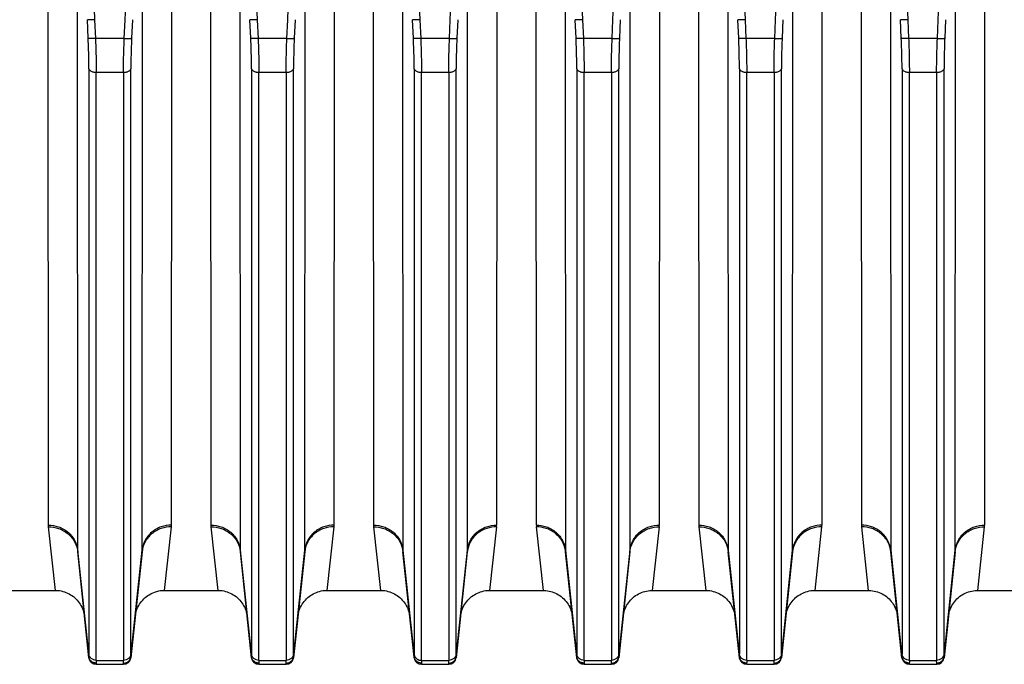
# Model space of a CAD drawing. Extents: x -1680 to 1181, y 8 to 1739.
# Tile 65 of 73: x 637 to 771, y 773 to 860. Entities that reach past the tile are written whole.
import ezdxf

# ---------------------------------------------------------------- set-up
doc = ezdxf.new("R2010")
doc.units = 0
doc.header["$LTSCALE"] = 65.395
doc.layers.add('SG48_1', color=7, linetype='CONTINUOUS')

msp = doc.modelspace()

# ---------------------------------------------------------------- linework, layer by layer
at = {"layer": 'SG48_1', "color": 9, "linetype": 'CONTINUOUS'}
for p, q in [((644.61, 927.82), (647.59, 859.72)), ((651.7, 859.72), (654.69, 927.82)), ((666.61, 927.82), (669.59, 859.72)), ((673.7, 859.72), (676.69, 927.82)), ((688.61, 927.82), (691.59, 859.72)), ((695.7, 859.72), (698.69, 927.82)), ((710.61, 927.82), (713.59, 859.72)), ((717.7, 859.72), (720.69, 927.82)), ((732.61, 927.82), (735.59, 859.72)), ((739.7, 859.72), (742.69, 927.82)), ((754.61, 927.82), (757.59, 859.72)), ((761.7, 859.72), (764.69, 927.82)), ((645.24, 866.53), (645.29, 788)), ((654.01, 788), (654.05, 866.53)), ((667.24, 866.53), (667.29, 788)), ((676.01, 788), (676.05, 866.53)), ((689.24, 866.53), (689.29, 788)), ((698.01, 788), (698.05, 866.53)), ((711.24, 866.53), (711.29, 788)), ((720.01, 788), (720.05, 866.53)), ((733.24, 866.53), (733.29, 788)), ((742.01, 788), (742.05, 866.53)), ((755.24, 866.53), (755.29, 788)), ((764.01, 788), (764.05, 866.53)), ((647.59, 859.72), (647.7, 857.22)), ((651.59, 857.22), (651.7, 859.72)), ((669.59, 859.72), (669.7, 857.22)), ((673.59, 857.22), (673.7, 859.72)), ((691.59, 859.72), (691.7, 857.22)), ((695.59, 857.22), (695.7, 859.72)), ((713.59, 859.72), (713.7, 857.22)), ((717.59, 857.22), (717.7, 859.72)), ((735.59, 859.72), (735.7, 857.22)), ((739.59, 857.22), (739.7, 859.72)), ((757.59, 859.72), (757.7, 857.22)), ((761.59, 857.22), (761.7, 859.72)), ((651.59, 857.22), (647.7, 857.22)), ((673.59, 857.22), (669.7, 857.22)), ((695.59, 857.22), (691.7, 857.22)), ((717.59, 857.22), (713.7, 857.22)), ((739.59, 857.22), (735.7, 857.22)), ((761.59, 857.22), (757.7, 857.22)), ((646.81, 853.1), (646.81, 773.97)), ((647.8, 852.63), (651.49, 852.63)), ((647.8, 773.11), (647.8, 852.63)), ((651.49, 852.63), (651.49, 773.11)), ((652.49, 773.97), (652.49, 853.1)), ((668.81, 853.1), (668.81, 773.97)), ((669.8, 852.63), (673.49, 852.63)), ((669.8, 773.11), (669.8, 852.63)), ((673.49, 852.63), (673.49, 773.11)), ((674.49, 773.97), (674.49, 853.1)), ((690.81, 853.1), (690.81, 773.97)), ((691.8, 852.63), (695.49, 852.63)), ((691.8, 773.11), (691.8, 852.63)), ((695.49, 852.63), (695.49, 773.11)), ((696.49, 773.97), (696.49, 853.1)), ((712.81, 853.1), (712.81, 773.97)), ((713.8, 852.63), (717.49, 852.63)), ((713.8, 773.11), (713.8, 852.63)), ((717.49, 852.63), (717.49, 773.11)), ((718.49, 773.97), (718.49, 853.1)), ((734.81, 853.1), (734.81, 773.97)), ((735.8, 852.63), (739.49, 852.63)), ((735.8, 773.11), (735.8, 852.63)), ((739.49, 852.63), (739.49, 773.11)), ((740.49, 773.97), (740.49, 853.1)), ((756.81, 853.1), (756.81, 773.97)), ((757.8, 852.63), (761.49, 852.63)), ((757.8, 773.11), (757.8, 852.63)), ((761.49, 852.63), (761.49, 773.11)), ((762.49, 773.97), (762.49, 853.1)), ((645.29, 788), (646.8, 773.63)), ((652.5, 773.63), (654.01, 788)), ((667.29, 788), (668.8, 773.63)), ((674.5, 773.63), (676.01, 788)), ((689.29, 788), (690.8, 773.63)), ((696.5, 773.63), (698.01, 788)), ((711.29, 788), (712.8, 773.63)), ((718.5, 773.63), (720.01, 788)), ((733.29, 788), (734.8, 773.63)), ((740.5, 773.63), (742.01, 788)), ((755.29, 788), (756.8, 773.63)), ((762.5, 773.63), (764.01, 788)), ((647.79, 772.64), (647.8, 772.58)), ((647.8, 773.11), (651.49, 773.11)), ((651.5, 772.58), (651.5, 772.64)), ((669.79, 772.64), (669.8, 772.58)), ((669.8, 773.11), (673.49, 773.11)), ((673.5, 772.58), (673.5, 772.64)), ((691.8, 773.11), (695.49, 773.11)), ((695.5, 772.58), (695.5, 772.64)), ((713.79, 772.64), (713.8, 772.58)), ((713.8, 773.11), (717.49, 773.11)), ((717.5, 772.58), (717.5, 772.64)), ((735.79, 772.64), (735.8, 772.58)), ((735.8, 773.11), (739.49, 773.11)), ((739.5, 772.58), (739.5, 772.64)), ((757.79, 772.64), (757.8, 772.58)), ((757.8, 773.11), (761.49, 773.11)), ((761.5, 772.58), (761.5, 772.64))]:
    msp.add_line(p, q, dxfattribs=at)
at = {"layer": 'SG48_1', "color": 2, "linetype": 'CONTINUOUS'}
for p, q in [((641.26, 868.31), (641.31, 791.41)), ((657.99, 791.41), (658.03, 868.31)), ((663.26, 868.31), (663.31, 791.41)), ((679.99, 791.41), (680.03, 868.31)), ((685.26, 868.31), (685.31, 791.41)), ((701.99, 791.41), (702.03, 868.31)), ((707.26, 868.31), (707.31, 791.41)), ((723.99, 791.41), (724.03, 868.31)), ((729.26, 868.31), (729.31, 791.41)), ((745.99, 791.41), (746.03, 868.31)), ((751.26, 868.31), (751.31, 791.41)), ((767.99, 791.41), (768.03, 868.31)), ((641.32, 791.17), (642.25, 782.58)), ((657.05, 782.58), (657.98, 791.17)), ((663.32, 791.17), (664.25, 782.58)), ((679.05, 782.58), (679.98, 791.17)), ((685.32, 791.17), (686.25, 782.58)), ((701.05, 782.58), (701.98, 791.17)), ((707.32, 791.17), (708.25, 782.58)), ((723.05, 782.58), (723.98, 791.17)), ((729.32, 791.17), (730.25, 782.58)), ((745.05, 782.58), (745.98, 791.17)), ((751.32, 791.17), (752.25, 782.58)), ((767.05, 782.58), (767.98, 791.17)), ((690.8, 773.53), (690.8, 773.47)), ((691.79, 772.64), (691.8, 772.58))]:
    msp.add_line(p, q, dxfattribs=at)
at = {"layer": 'SG48_1', "color": 6, "linetype": 'CONTINUOUS'}
for p, q in [((646.71, 857.24), (646.6, 859.74)), ((652.7, 859.74), (652.59, 857.24)), ((668.71, 857.24), (668.6, 859.74)), ((674.7, 859.74), (674.59, 857.24)), ((690.71, 857.24), (690.6, 859.74)), ((696.7, 859.74), (696.59, 857.24)), ((712.71, 857.24), (712.6, 859.74)), ((718.7, 859.74), (718.59, 857.24)), ((734.71, 857.24), (734.6, 859.74)), ((740.7, 859.74), (740.59, 857.24)), ((756.71, 857.24), (756.6, 859.74)), ((762.7, 859.74), (762.59, 857.24)), ((646.8, 773.47), (645.3, 787.79)), ((654, 787.79), (652.49, 773.47)), ((668.8, 773.47), (667.3, 787.79)), ((676, 787.79), (674.49, 773.47)), ((690.8, 773.53), (689.3, 787.79)), ((698, 787.79), (696.49, 773.47)), ((712.8, 773.47), (711.3, 787.79)), ((720, 787.79), (718.49, 773.47)), ((734.8, 773.47), (733.3, 787.79)), ((742, 787.79), (740.49, 773.47)), ((756.8, 773.47), (755.3, 787.79)), ((764, 787.79), (762.49, 773.47)), ((635.05, 782.58), (642.25, 782.58)), ((657.05, 782.58), (664.25, 782.58)), ((679.05, 782.58), (686.25, 782.58)), ((701.05, 782.58), (708.25, 782.58)), ((723.05, 782.58), (730.25, 782.58)), ((745.05, 782.58), (752.25, 782.58)), ((767.05, 782.58), (774.25, 782.58)), ((647.8, 772.58), (651.5, 772.58)), ((669.8, 772.58), (673.5, 772.58)), ((691.8, 772.58), (695.5, 772.58)), ((713.8, 772.58), (717.5, 772.58)), ((735.8, 772.58), (739.5, 772.58)), ((757.8, 772.58), (761.5, 772.58))]:
    msp.add_line(p, q, dxfattribs=at)
for points in [[(642.25, 782.58), (642.37, 782.58), (642.6, 782.56), (642.83, 782.54), (643.05, 782.5), (643.27, 782.44), (643.5, 782.38), (643.71, 782.3), (643.92, 782.21), (644.13, 782.11), (644.33, 781.99), (644.52, 781.87), (644.71, 781.73), (644.88, 781.59), (645.05, 781.43), (645.21, 781.26), (645.36, 781.09), (645.5, 780.91), (645.63, 780.72), (645.74, 780.52), (645.85, 780.32), (645.94, 780.11), (646.02, 779.89), (646.09, 779.67), (646.15, 779.45), (646.19, 779.22), (646.22, 779)], [(653.07, 779), (653.1, 779.22), (653.15, 779.45), (653.2, 779.67), (653.27, 779.89), (653.35, 780.11), (653.45, 780.32), (653.55, 780.52), (653.67, 780.72), (653.8, 780.91), (653.94, 781.09), (654.09, 781.26), (654.25, 781.43), (654.41, 781.59), (654.59, 781.73), (654.78, 781.87), (654.97, 781.99), (655.17, 782.11), (655.37, 782.21), (655.59, 782.3), (655.8, 782.38), (656.02, 782.44), (656.25, 782.5), (656.47, 782.54), (656.7, 782.56), (656.93, 782.58), (657.05, 782.58)], [(664.25, 782.58), (664.37, 782.58), (664.6, 782.56), (664.83, 782.54), (665.05, 782.5), (665.27, 782.44), (665.5, 782.38), (665.71, 782.3), (665.92, 782.21), (666.13, 782.11), (666.33, 781.99), (666.52, 781.87), (666.71, 781.73), (666.88, 781.59), (667.05, 781.43), (667.21, 781.26), (667.36, 781.09), (667.5, 780.91), (667.63, 780.72), (667.74, 780.52), (667.85, 780.32), (667.94, 780.11), (668.02, 779.89), (668.09, 779.67), (668.15, 779.45), (668.19, 779.22), (668.22, 779)], [(675.07, 779), (675.1, 779.22), (675.15, 779.45), (675.2, 779.67), (675.27, 779.89), (675.35, 780.11), (675.45, 780.32), (675.55, 780.52), (675.67, 780.72), (675.8, 780.91), (675.94, 781.09), (676.09, 781.26), (676.25, 781.43), (676.41, 781.59), (676.59, 781.73), (676.78, 781.87), (676.97, 781.99), (677.17, 782.11), (677.37, 782.21), (677.59, 782.3), (677.8, 782.38), (678.02, 782.44), (678.25, 782.5), (678.47, 782.54), (678.7, 782.56), (678.93, 782.58), (679.05, 782.58)], [(686.25, 782.58), (686.37, 782.58), (686.6, 782.56), (686.83, 782.54), (687.05, 782.5), (687.27, 782.44), (687.5, 782.38), (687.71, 782.3), (687.92, 782.21), (688.13, 782.11), (688.33, 781.99), (688.52, 781.87), (688.71, 781.73), (688.88, 781.59), (689.05, 781.43), (689.21, 781.26), (689.36, 781.09), (689.5, 780.91), (689.63, 780.72), (689.74, 780.52), (689.85, 780.32), (689.94, 780.11), (690.02, 779.89), (690.09, 779.67), (690.15, 779.45), (690.19, 779.22), (690.22, 779)], [(697.07, 779), (697.1, 779.22), (697.15, 779.45), (697.2, 779.67), (697.27, 779.89), (697.35, 780.11), (697.45, 780.32), (697.55, 780.52), (697.67, 780.72), (697.8, 780.91), (697.94, 781.09), (698.09, 781.26), (698.25, 781.43), (698.41, 781.59), (698.59, 781.73), (698.78, 781.87), (698.97, 781.99), (699.17, 782.11), (699.37, 782.21), (699.59, 782.3), (699.8, 782.38), (700.02, 782.44), (700.25, 782.5), (700.47, 782.54), (700.7, 782.56), (700.93, 782.58), (701.05, 782.58)], [(708.25, 782.58), (708.38, 782.58), (708.61, 782.56), (708.83, 782.53), (709.06, 782.49), (709.28, 782.44), (709.5, 782.38), (709.72, 782.3), (709.93, 782.21), (710.13, 782.1), (710.33, 781.99), (710.52, 781.87), (710.71, 781.73), (710.89, 781.58), (711.05, 781.43), (711.21, 781.26), (711.36, 781.09), (711.5, 780.9), (711.63, 780.71), (711.74, 780.52), (711.85, 780.31), (711.94, 780.1), (712.02, 779.89), (712.09, 779.67), (712.15, 779.45), (712.19, 779.22), (712.22, 779)], [(719.07, 779), (719.1, 779.22), (719.15, 779.45), (719.2, 779.67), (719.27, 779.89), (719.35, 780.1), (719.45, 780.31), (719.55, 780.52), (719.67, 780.71), (719.8, 780.9), (719.94, 781.09), (720.08, 781.26), (720.24, 781.43), (720.41, 781.58), (720.59, 781.73), (720.77, 781.87), (720.96, 781.99), (721.16, 782.1), (721.37, 782.21), (721.58, 782.3), (721.8, 782.38), (722.01, 782.44), (722.24, 782.49), (722.46, 782.53), (722.69, 782.56), (722.92, 782.58), (723.05, 782.58)], [(730.25, 782.58), (730.37, 782.58), (730.6, 782.56), (730.83, 782.54), (731.05, 782.5), (731.27, 782.44), (731.5, 782.38), (731.71, 782.3), (731.92, 782.21), (732.13, 782.11), (732.33, 781.99), (732.52, 781.87), (732.71, 781.73), (732.88, 781.59), (733.05, 781.43), (733.21, 781.26), (733.36, 781.09), (733.5, 780.91), (733.63, 780.72), (733.74, 780.52), (733.85, 780.32), (733.94, 780.11), (734.02, 779.89), (734.09, 779.67), (734.15, 779.45), (734.19, 779.22), (734.22, 779)], [(741.07, 779), (741.1, 779.22), (741.15, 779.45), (741.2, 779.67), (741.27, 779.89), (741.35, 780.11), (741.45, 780.32), (741.55, 780.52), (741.67, 780.72), (741.8, 780.91), (741.94, 781.09), (742.09, 781.26), (742.25, 781.43), (742.41, 781.59), (742.59, 781.73), (742.78, 781.87), (742.97, 781.99), (743.17, 782.11), (743.37, 782.21), (743.59, 782.3), (743.8, 782.38), (744.02, 782.44), (744.25, 782.5), (744.47, 782.54), (744.7, 782.56), (744.93, 782.58), (745.05, 782.58)], [(752.25, 782.58), (752.38, 782.58), (752.61, 782.56), (752.83, 782.53), (753.06, 782.49), (753.28, 782.44), (753.5, 782.38), (753.72, 782.3), (753.93, 782.21), (754.13, 782.1), (754.33, 781.99), (754.52, 781.87), (754.71, 781.73), (754.89, 781.58), (755.05, 781.43), (755.21, 781.26), (755.36, 781.09), (755.5, 780.9), (755.63, 780.71), (755.74, 780.52), (755.85, 780.31), (755.94, 780.1), (756.02, 779.89), (756.09, 779.67), (756.15, 779.45), (756.19, 779.22), (756.22, 779)], [(763.07, 779), (763.1, 779.22), (763.15, 779.45), (763.2, 779.67), (763.27, 779.89), (763.35, 780.1), (763.45, 780.31), (763.55, 780.52), (763.67, 780.71), (763.8, 780.9), (763.94, 781.09), (764.08, 781.26), (764.24, 781.43), (764.41, 781.58), (764.59, 781.73), (764.77, 781.87), (764.96, 781.99), (765.16, 782.1), (765.37, 782.21), (765.58, 782.3), (765.8, 782.38), (766.01, 782.44), (766.24, 782.49), (766.46, 782.53), (766.69, 782.56), (766.92, 782.58), (767.05, 782.58)]]:
    msp.add_lwpolyline(points, dxfattribs=at)
at = {"layer": 'SG48_1', "color": 2, "linetype": 'CONTINUOUS'}
for centre, radius, start, end in [((643.61, 791.41), 2.3, 180.022, 186.1271), ((655.68, 791.41), 2.3, 353.8732, 359.9786), ((665.61, 791.41), 2.3, 180.022, 186.1271), ((677.68, 791.41), 2.3, 353.8732, 359.9786), ((687.61, 791.41), 2.3, 180.022, 186.1271), ((721.68, 791.41), 2.3, 353.8732, 359.9786), ((731.61, 791.41), 2.3, 180.022, 186.1271), ((743.68, 791.41), 2.3, 353.8732, 359.9786), ((753.61, 791.41), 2.3, 180.022, 186.1271), ((765.68, 791.41), 2.3, 353.8732, 359.9786), ((701.52, 787.42), 3.54, 170.4908, 173.9884), ((695.99, 788), 2.02, 354.0218, 359.9653), ((707.78, 787.42), 3.54, 6.011, 9.3911), ((713.31, 788), 2.02, 180.0347, 185.9782), ((691.71, 774.06), 0.908, 186.0704, 200.7651), ((691.77, 773.63), 0.982, 186.0121, 190.7331), ((691.8, 773.58), 1, 186, 270), ((691.79, 773.63), 0.995, 223.5173, 226.4436), ((691.79, 773.63), 0.997, 226.4431, 228.1877)]:
    msp.add_arc(centre, radius, start, end, dxfattribs=at)
at = {"layer": 'SG48_1', "color": 9, "linetype": 'CONTINUOUS'}
for centre, radius, start, end in [((647.31, 788), 2.02, 180.032, 185.9821), ((651.99, 788), 2.02, 354.0179, 359.968), ((669.31, 788), 2.02, 180.032, 185.9821), ((673.99, 788), 2.02, 354.0179, 359.968), ((691.31, 788), 2.02, 180.032, 185.9821), ((717.99, 788), 2.02, 354.0179, 359.968), ((735.31, 788), 2.02, 180.032, 185.9821), ((739.99, 788), 2.02, 354.0179, 359.968), ((757.31, 788), 2.02, 180.032, 185.9821), ((761.99, 788), 2.02, 354.0179, 359.968), ((647.69, 773.56), 0.893, 175.7649, 178.2637), ((669.69, 773.56), 0.893, 175.7649, 178.2637), ((691.69, 773.56), 0.893, 175.7649, 178.2637), ((713.69, 773.56), 0.893, 175.7649, 178.2637), ((735.69, 773.56), 0.893, 175.7649, 178.2637), ((757.69, 773.56), 0.893, 175.7649, 178.2637)]:
    msp.add_arc(centre, radius, start, end, dxfattribs=at)
at = {"layer": 'SG48_1', "color": 6, "linetype": 'CONTINUOUS'}
for centre, start, end in [((647.8, 773.58), 186, 270), ((651.5, 773.58), 270, 354), ((669.8, 773.58), 186, 270), ((673.5, 773.58), 270, 354), ((695.5, 773.58), 270, 354), ((713.8, 773.58), 186, 270), ((717.5, 773.58), 270, 354), ((735.8, 773.58), 186, 270), ((739.5, 773.58), 270, 354), ((757.8, 773.58), 186, 270), ((761.5, 773.58), 270, 354)]:
    msp.add_arc(centre, 1, start, end, dxfattribs=at)
for points in [[(647.59, 859.72), (647.47, 859.72), (647.3, 859.71), (647.07, 859.71), (646.93, 859.71), (646.8, 859.72), (646.71, 859.72), (646.64, 859.73), (646.61, 859.74), (646.6, 859.74)], [(669.59, 859.72), (669.47, 859.72), (669.3, 859.71), (669.07, 859.71), (668.93, 859.71), (668.8, 859.72), (668.71, 859.72), (668.64, 859.73), (668.61, 859.74), (668.6, 859.74)], [(691.59, 859.72), (691.47, 859.72), (691.3, 859.71), (691.07, 859.71), (690.93, 859.71), (690.8, 859.72), (690.71, 859.72), (690.64, 859.73), (690.61, 859.74), (690.6, 859.74)], [(713.59, 859.72), (713.47, 859.72), (713.3, 859.71), (713.07, 859.71), (712.93, 859.71), (712.8, 859.72), (712.71, 859.72), (712.64, 859.73), (712.61, 859.74), (712.6, 859.74)], [(735.59, 859.72), (735.47, 859.72), (735.3, 859.71), (735.07, 859.71), (734.93, 859.71), (734.8, 859.72), (734.71, 859.72), (734.64, 859.73), (734.61, 859.74), (734.6, 859.74)], [(757.59, 859.72), (757.47, 859.72), (757.3, 859.71), (757.07, 859.71), (756.93, 859.71), (756.8, 859.72), (756.71, 859.72), (756.64, 859.73), (756.61, 859.74), (756.6, 859.74)]]:
    msp.add_open_spline(points, degree=3, knots=[0, 0, 0, 0, 0.362489, 0.528121, 0.675698, 0.800241, 0.897595, 0.964667, 1, 1, 1, 1], dxfattribs=at)
at = {"layer": 'SG48_1', "color": 9, "linetype": 'CONTINUOUS'}
for points, knots in [([(647.7, 857.22), (647.58, 857.22), (647.41, 857.21), (647.18, 857.21), (647.04, 857.21), (646.91, 857.21), (646.82, 857.22), (646.75, 857.23), (646.72, 857.23), (646.71, 857.24)], [0, 0, 0, 0, 0.362591, 0.528255, 0.675845, 0.800379, 0.897701, 0.964721, 1, 1, 1, 1]), ([(646.81, 853.1), (646.81, 853.43), (646.8, 854.81), (646.76, 856.18), (646.71, 857.24)], [0, 0, 0, 0, 0.23322, 1, 1, 1, 1]), ([(647.7, 857.22), (647.72, 856.82), (647.77, 855.29), (647.8, 853.76), (647.8, 852.63)], [0, 0, 0, 0, 0.263043, 1, 1, 1, 1]), ([(651.49, 852.63), (651.49, 852.98), (651.5, 854.52), (651.55, 856.05), (651.59, 857.22)], [0, 0, 0, 0, 0.233223, 1, 1, 1, 1]), ([(651.59, 857.22), (651.71, 857.22), (651.89, 857.21), (652.11, 857.21), (652.26, 857.21), (652.38, 857.21), (652.48, 857.22), (652.54, 857.23), (652.58, 857.23), (652.59, 857.24)], [0, 0, 0, 0, 0.362604, 0.528274, 0.675868, 0.800405, 0.897727, 0.96474, 1, 1, 1, 1]), ([(652.59, 857.24), (652.57, 856.88), (652.52, 855.5), (652.49, 854.12), (652.49, 853.1)], [0, 0, 0, 0, 0.263015, 1, 1, 1, 1]), ([(669.7, 857.22), (669.58, 857.22), (669.41, 857.21), (669.18, 857.21), (669.04, 857.21), (668.91, 857.21), (668.82, 857.22), (668.75, 857.23), (668.72, 857.23), (668.71, 857.24)], [0, 0, 0, 0, 0.362591, 0.528255, 0.675845, 0.800379, 0.897701, 0.964721, 1, 1, 1, 1]), ([(668.81, 853.1), (668.81, 853.43), (668.8, 854.81), (668.76, 856.18), (668.71, 857.24)], [0, 0, 0, 0, 0.23322, 1, 1, 1, 1]), ([(669.7, 857.22), (669.72, 856.82), (669.77, 855.29), (669.8, 853.76), (669.8, 852.63)], [0, 0, 0, 0, 0.263043, 1, 1, 1, 1]), ([(673.49, 852.63), (673.49, 852.98), (673.5, 854.52), (673.55, 856.05), (673.59, 857.22)], [0, 0, 0, 0, 0.233223, 1, 1, 1, 1]), ([(673.59, 857.22), (673.71, 857.22), (673.89, 857.21), (674.11, 857.21), (674.26, 857.21), (674.38, 857.21), (674.48, 857.22), (674.54, 857.23), (674.58, 857.23), (674.59, 857.24)], [0, 0, 0, 0, 0.362604, 0.528274, 0.675868, 0.800405, 0.897727, 0.96474, 1, 1, 1, 1]), ([(674.59, 857.24), (674.57, 856.88), (674.52, 855.5), (674.49, 854.12), (674.49, 853.1)], [0, 0, 0, 0, 0.263015, 1, 1, 1, 1]), ([(691.7, 857.22), (691.58, 857.22), (691.41, 857.21), (691.18, 857.21), (691.04, 857.21), (690.91, 857.21), (690.82, 857.22), (690.75, 857.23), (690.72, 857.23), (690.71, 857.24)], [0, 0, 0, 0, 0.362591, 0.528255, 0.675845, 0.800379, 0.897701, 0.964721, 1, 1, 1, 1]), ([(690.81, 853.1), (690.81, 853.43), (690.8, 854.81), (690.76, 856.18), (690.71, 857.24)], [0, 0, 0, 0, 0.23322, 1, 1, 1, 1]), ([(691.7, 857.22), (691.72, 856.82), (691.77, 855.29), (691.8, 853.76), (691.8, 852.63)], [0, 0, 0, 0, 0.263043, 1, 1, 1, 1]), ([(695.49, 852.63), (695.49, 852.98), (695.5, 854.52), (695.55, 856.05), (695.59, 857.22)], [0, 0, 0, 0, 0.233223, 1, 1, 1, 1]), ([(695.59, 857.22), (695.71, 857.22), (695.89, 857.21), (696.11, 857.21), (696.26, 857.21), (696.38, 857.21), (696.48, 857.22), (696.54, 857.23), (696.58, 857.23), (696.59, 857.24)], [0, 0, 0, 0, 0.362604, 0.528274, 0.675868, 0.800405, 0.897727, 0.96474, 1, 1, 1, 1]), ([(696.59, 857.24), (696.57, 856.88), (696.52, 855.5), (696.49, 854.12), (696.49, 853.1)], [0, 0, 0, 0, 0.263015, 1, 1, 1, 1]), ([(712.81, 853.1), (712.81, 853.43), (712.8, 854.81), (712.76, 856.18), (712.71, 857.24)], [0, 0, 0, 0, 0.23322, 1, 1, 1, 1]), ([(713.7, 857.22), (713.58, 857.22), (713.41, 857.21), (713.18, 857.21), (713.04, 857.21), (712.91, 857.21), (712.82, 857.22), (712.75, 857.23), (712.72, 857.23), (712.71, 857.24)], [0, 0, 0, 0, 0.362591, 0.528255, 0.675845, 0.800379, 0.897701, 0.964721, 1, 1, 1, 1]), ([(713.7, 857.22), (713.72, 856.82), (713.77, 855.29), (713.8, 853.76), (713.8, 852.63)], [0, 0, 0, 0, 0.263043, 1, 1, 1, 1]), ([(717.49, 852.63), (717.49, 852.98), (717.5, 854.52), (717.55, 856.05), (717.59, 857.22)], [0, 0, 0, 0, 0.233223, 1, 1, 1, 1]), ([(717.59, 857.22), (717.71, 857.22), (717.89, 857.21), (718.11, 857.21), (718.26, 857.21), (718.38, 857.21), (718.48, 857.22), (718.54, 857.23), (718.58, 857.23), (718.59, 857.24)], [0, 0, 0, 0, 0.362604, 0.528274, 0.675868, 0.800405, 0.897727, 0.96474, 1, 1, 1, 1]), ([(718.59, 857.24), (718.57, 856.88), (718.52, 855.5), (718.49, 854.12), (718.49, 853.1)], [0, 0, 0, 0, 0.263015, 1, 1, 1, 1]), ([(735.7, 857.22), (735.58, 857.22), (735.41, 857.21), (735.18, 857.21), (735.04, 857.21), (734.91, 857.21), (734.82, 857.22), (734.75, 857.23), (734.72, 857.23), (734.71, 857.24)], [0, 0, 0, 0, 0.362591, 0.528255, 0.675845, 0.800379, 0.897701, 0.964721, 1, 1, 1, 1]), ([(734.81, 853.1), (734.81, 853.43), (734.8, 854.81), (734.76, 856.18), (734.71, 857.24)], [0, 0, 0, 0, 0.23322, 1, 1, 1, 1]), ([(735.7, 857.22), (735.72, 856.82), (735.77, 855.29), (735.8, 853.76), (735.8, 852.63)], [0, 0, 0, 0, 0.263043, 1, 1, 1, 1]), ([(739.49, 852.63), (739.49, 852.98), (739.5, 854.52), (739.55, 856.05), (739.59, 857.22)], [0, 0, 0, 0, 0.233223, 1, 1, 1, 1]), ([(739.59, 857.22), (739.71, 857.22), (739.89, 857.21), (740.11, 857.21), (740.26, 857.21), (740.38, 857.21), (740.48, 857.22), (740.54, 857.23), (740.58, 857.23), (740.59, 857.24)], [0, 0, 0, 0, 0.362604, 0.528274, 0.675868, 0.800405, 0.897727, 0.96474, 1, 1, 1, 1]), ([(740.59, 857.24), (740.57, 856.88), (740.52, 855.5), (740.49, 854.12), (740.49, 853.1)], [0, 0, 0, 0, 0.263015, 1, 1, 1, 1]), ([(756.81, 853.1), (756.81, 853.43), (756.8, 854.81), (756.76, 856.18), (756.71, 857.24)], [0, 0, 0, 0, 0.23322, 1, 1, 1, 1]), ([(757.7, 857.22), (757.58, 857.22), (757.41, 857.21), (757.18, 857.21), (757.04, 857.21), (756.91, 857.21), (756.82, 857.22), (756.75, 857.23), (756.72, 857.23), (756.71, 857.24)], [0, 0, 0, 0, 0.362591, 0.528255, 0.675845, 0.800379, 0.897701, 0.964721, 1, 1, 1, 1]), ([(757.7, 857.22), (757.72, 856.82), (757.77, 855.29), (757.8, 853.76), (757.8, 852.63)], [0, 0, 0, 0, 0.263043, 1, 1, 1, 1]), ([(761.49, 852.63), (761.49, 852.98), (761.5, 854.52), (761.55, 856.05), (761.59, 857.22)], [0, 0, 0, 0, 0.233223, 1, 1, 1, 1]), ([(761.59, 857.22), (761.71, 857.22), (761.89, 857.21), (762.11, 857.21), (762.26, 857.21), (762.38, 857.21), (762.48, 857.22), (762.54, 857.23), (762.58, 857.23), (762.59, 857.24)], [0, 0, 0, 0, 0.362604, 0.528274, 0.675868, 0.800405, 0.897727, 0.96474, 1, 1, 1, 1]), ([(762.59, 857.24), (762.57, 856.88), (762.52, 855.5), (762.49, 854.12), (762.49, 853.1)], [0, 0, 0, 0, 0.263015, 1, 1, 1, 1]), ([(646.81, 853.1), (646.84, 852.95), (647.04, 852.79), (647.29, 852.7), (647.51, 852.64), (647.69, 852.63), (647.8, 852.63)], [0, 0, 0, 0, 0.404571, 0.547236, 0.698361, 1, 1, 1, 1]), ([(651.49, 852.63), (651.61, 852.63), (651.78, 852.64), (652.01, 852.7), (652.26, 852.79), (652.46, 852.95), (652.49, 853.1)], [0, 0, 0, 0, 0.301639, 0.452764, 0.595429, 1, 1, 1, 1]), ([(668.81, 853.1), (668.84, 852.95), (669.04, 852.79), (669.29, 852.7), (669.51, 852.64), (669.69, 852.63), (669.8, 852.63)], [0, 0, 0, 0, 0.404571, 0.547236, 0.698361, 1, 1, 1, 1]), ([(673.49, 852.63), (673.61, 852.63), (673.78, 852.64), (674.01, 852.7), (674.26, 852.79), (674.46, 852.95), (674.49, 853.1)], [0, 0, 0, 0, 0.301639, 0.452764, 0.595429, 1, 1, 1, 1]), ([(690.81, 853.1), (690.84, 852.95), (691.04, 852.79), (691.29, 852.7), (691.51, 852.64), (691.69, 852.63), (691.8, 852.63)], [0, 0, 0, 0, 0.404571, 0.547236, 0.698361, 1, 1, 1, 1]), ([(695.49, 852.63), (695.61, 852.63), (695.78, 852.64), (696.01, 852.7), (696.26, 852.79), (696.46, 852.95), (696.49, 853.1)], [0, 0, 0, 0, 0.301639, 0.452764, 0.595429, 1, 1, 1, 1]), ([(712.81, 853.1), (712.84, 852.95), (713.04, 852.79), (713.29, 852.7), (713.51, 852.64), (713.69, 852.63), (713.8, 852.63)], [0, 0, 0, 0, 0.404571, 0.547236, 0.698361, 1, 1, 1, 1]), ([(717.49, 852.63), (717.61, 852.63), (717.78, 852.64), (718.01, 852.7), (718.26, 852.79), (718.46, 852.95), (718.49, 853.1)], [0, 0, 0, 0, 0.301639, 0.452764, 0.595429, 1, 1, 1, 1]), ([(734.81, 853.1), (734.84, 852.95), (735.04, 852.79), (735.29, 852.7), (735.51, 852.64), (735.69, 852.63), (735.8, 852.63)], [0, 0, 0, 0, 0.404571, 0.547236, 0.698361, 1, 1, 1, 1]), ([(739.49, 852.63), (739.61, 852.63), (739.78, 852.64), (740.01, 852.7), (740.26, 852.79), (740.46, 852.95), (740.49, 853.1)], [0, 0, 0, 0, 0.301639, 0.452764, 0.595429, 1, 1, 1, 1]), ([(756.81, 853.1), (756.84, 852.95), (757.04, 852.79), (757.29, 852.7), (757.51, 852.64), (757.69, 852.63), (757.8, 852.63)], [0, 0, 0, 0, 0.404571, 0.547236, 0.698361, 1, 1, 1, 1]), ([(761.49, 852.63), (761.61, 852.63), (761.78, 852.64), (762.01, 852.7), (762.26, 852.79), (762.46, 852.95), (762.49, 853.1)], [0, 0, 0, 0, 0.301639, 0.452764, 0.595429, 1, 1, 1, 1]), ([(641.31, 791.41), (641.78, 791.41), (642.75, 791.25), (644.05, 790.51), (644.96, 789.36), (645.24, 788.44), (645.29, 788)], [0, 0, 0, 0, 0.246899, 0.508279, 0.764579, 1, 1, 1, 1]), ([(657.99, 791.41), (657.52, 791.41), (656.54, 791.25), (655.25, 790.51), (654.33, 789.36), (654.05, 788.44), (654.01, 788)], [0, 0, 0, 0, 0.246901, 0.50828, 0.76458, 1, 1, 1, 1]), ([(663.31, 791.41), (663.78, 791.41), (664.75, 791.25), (666.05, 790.51), (666.96, 789.36), (667.24, 788.44), (667.29, 788)], [0, 0, 0, 0, 0.246899, 0.508279, 0.764579, 1, 1, 1, 1]), ([(679.99, 791.41), (679.52, 791.41), (678.54, 791.25), (677.25, 790.51), (676.33, 789.36), (676.05, 788.44), (676.01, 788)], [0, 0, 0, 0, 0.246901, 0.50828, 0.76458, 1, 1, 1, 1]), ([(685.31, 791.41), (685.78, 791.41), (686.75, 791.25), (688.05, 790.51), (688.96, 789.36), (689.24, 788.44), (689.29, 788)], [0, 0, 0, 0, 0.246899, 0.508279, 0.764579, 1, 1, 1, 1]), ([(720.01, 788), (720.05, 788.44), (720.33, 789.36), (721.25, 790.51), (722.54, 791.25), (723.52, 791.41), (723.99, 791.41)], [0, 0, 0, 0, 0.235421, 0.491721, 0.753101, 1, 1, 1, 1]), ([(729.31, 791.41), (729.78, 791.41), (730.75, 791.25), (732.05, 790.51), (732.96, 789.36), (733.24, 788.44), (733.29, 788)], [0, 0, 0, 0, 0.246899, 0.508279, 0.764579, 1, 1, 1, 1]), ([(745.99, 791.41), (745.52, 791.41), (744.54, 791.25), (743.25, 790.51), (742.33, 789.36), (742.05, 788.44), (742.01, 788)], [0, 0, 0, 0, 0.246901, 0.50828, 0.76458, 1, 1, 1, 1]), ([(755.29, 788), (755.24, 788.44), (754.96, 789.36), (754.05, 790.51), (752.75, 791.25), (751.78, 791.41), (751.31, 791.41)], [0, 0, 0, 0, 0.23542, 0.491719, 0.753099, 1, 1, 1, 1]), ([(764.01, 788), (764.05, 788.44), (764.33, 789.36), (765.25, 790.51), (766.54, 791.25), (767.52, 791.41), (767.99, 791.41)], [0, 0, 0, 0, 0.235421, 0.491721, 0.753101, 1, 1, 1, 1]), ([(641.32, 791.17), (641.79, 791.17), (642.76, 791.02), (644.06, 790.29), (644.98, 789.15), (645.25, 788.23), (645.3, 787.79)], [0, 0, 0, 0, 0.247146, 0.50818, 0.764186, 1, 1, 1, 1]), ([(657.98, 791.17), (657.51, 791.17), (656.53, 791.02), (655.24, 790.29), (654.32, 789.15), (654.04, 788.23), (654, 787.79)], [0, 0, 0, 0, 0.247145, 0.508179, 0.764185, 1, 1, 1, 1]), ([(663.32, 791.17), (663.79, 791.17), (664.76, 791.02), (666.06, 790.29), (666.98, 789.15), (667.25, 788.23), (667.3, 787.79)], [0, 0, 0, 0, 0.247146, 0.50818, 0.764186, 1, 1, 1, 1]), ([(679.98, 791.17), (679.51, 791.17), (678.53, 791.02), (677.24, 790.29), (676.32, 789.15), (676.04, 788.23), (676, 787.79)], [0, 0, 0, 0, 0.247145, 0.508179, 0.764185, 1, 1, 1, 1]), ([(685.32, 791.17), (685.79, 791.17), (686.76, 791.02), (688.06, 790.29), (688.98, 789.15), (689.25, 788.23), (689.3, 787.79)], [0, 0, 0, 0, 0.247146, 0.50818, 0.764186, 1, 1, 1, 1]), ([(720, 787.79), (720.04, 788.23), (720.32, 789.15), (721.24, 790.29), (722.53, 791.02), (723.51, 791.17), (723.98, 791.17)], [0, 0, 0, 0, 0.235814, 0.49182, 0.752854, 1, 1, 1, 1]), ([(729.32, 791.17), (729.79, 791.17), (730.76, 791.02), (732.06, 790.29), (732.98, 789.15), (733.25, 788.23), (733.3, 787.79)], [0, 0, 0, 0, 0.247146, 0.50818, 0.764186, 1, 1, 1, 1]), ([(745.98, 791.17), (745.51, 791.17), (744.53, 791.02), (743.24, 790.29), (742.32, 789.15), (742.04, 788.23), (742, 787.79)], [0, 0, 0, 0, 0.247145, 0.508179, 0.764185, 1, 1, 1, 1]), ([(755.3, 787.79), (755.25, 788.23), (754.98, 789.15), (754.06, 790.29), (752.76, 791.02), (751.79, 791.17), (751.32, 791.17)], [0, 0, 0, 0, 0.235815, 0.491821, 0.752855, 1, 1, 1, 1]), ([(764, 787.79), (764.04, 788.23), (764.32, 789.15), (765.24, 790.29), (766.53, 791.02), (767.51, 791.17), (767.98, 791.17)], [0, 0, 0, 0, 0.235814, 0.49182, 0.752854, 1, 1, 1, 1]), ([(646.8, 773.63), (646.8, 773.65), (646.81, 773.76), (646.81, 773.88), (646.81, 773.97)], [0, 0, 0, 0, 0.196194, 1, 1, 1, 1]), ([(647.8, 773.11), (647.69, 773.11), (647.44, 773.16), (647.12, 773.34), (646.89, 773.63), (646.82, 773.86), (646.81, 773.97)], [0, 0, 0, 0, 0.247111, 0.508594, 0.764807, 1, 1, 1, 1]), ([(652.49, 773.97), (652.48, 773.86), (652.41, 773.63), (652.18, 773.34), (651.85, 773.16), (651.61, 773.11), (651.49, 773.11)], [0, 0, 0, 0, 0.235193, 0.491406, 0.752889, 1, 1, 1, 1]), ([(652.49, 773.97), (652.49, 773.93), (652.49, 773.82), (652.49, 773.71), (652.5, 773.63)], [0, 0, 0, 0, 0.303574, 1, 1, 1, 1]), ([(668.8, 773.63), (668.8, 773.65), (668.81, 773.76), (668.81, 773.88), (668.81, 773.97)], [0, 0, 0, 0, 0.196194, 1, 1, 1, 1]), ([(669.8, 773.11), (669.69, 773.11), (669.44, 773.16), (669.12, 773.34), (668.89, 773.63), (668.82, 773.86), (668.81, 773.97)], [0, 0, 0, 0, 0.247111, 0.508594, 0.764807, 1, 1, 1, 1]), ([(674.49, 773.97), (674.48, 773.86), (674.41, 773.63), (674.18, 773.34), (673.85, 773.16), (673.61, 773.11), (673.49, 773.11)], [0, 0, 0, 0, 0.235193, 0.491406, 0.752889, 1, 1, 1, 1]), ([(674.49, 773.97), (674.49, 773.93), (674.49, 773.82), (674.49, 773.71), (674.5, 773.63)], [0, 0, 0, 0, 0.303574, 1, 1, 1, 1]), ([(696.49, 773.97), (696.48, 773.86), (696.41, 773.63), (696.18, 773.34), (695.85, 773.16), (695.61, 773.11), (695.49, 773.11)], [0, 0, 0, 0, 0.235193, 0.491406, 0.752889, 1, 1, 1, 1]), ([(696.49, 773.97), (696.49, 773.93), (696.49, 773.82), (696.49, 773.71), (696.5, 773.63)], [0, 0, 0, 0, 0.303574, 1, 1, 1, 1]), ([(712.8, 773.63), (712.8, 773.65), (712.81, 773.76), (712.81, 773.88), (712.81, 773.97)], [0, 0, 0, 0, 0.196194, 1, 1, 1, 1]), ([(713.8, 773.11), (713.69, 773.11), (713.44, 773.16), (713.12, 773.34), (712.89, 773.63), (712.82, 773.86), (712.81, 773.97)], [0, 0, 0, 0, 0.247111, 0.508594, 0.764807, 1, 1, 1, 1]), ([(718.49, 773.97), (718.48, 773.86), (718.41, 773.63), (718.18, 773.34), (717.85, 773.16), (717.61, 773.11), (717.49, 773.11)], [0, 0, 0, 0, 0.235193, 0.491406, 0.752889, 1, 1, 1, 1]), ([(718.49, 773.97), (718.49, 773.93), (718.49, 773.82), (718.49, 773.71), (718.5, 773.63)], [0, 0, 0, 0, 0.303574, 1, 1, 1, 1]), ([(734.8, 773.63), (734.8, 773.65), (734.81, 773.76), (734.81, 773.88), (734.81, 773.97)], [0, 0, 0, 0, 0.196194, 1, 1, 1, 1]), ([(735.8, 773.11), (735.69, 773.11), (735.44, 773.16), (735.12, 773.34), (734.89, 773.63), (734.82, 773.86), (734.81, 773.97)], [0, 0, 0, 0, 0.247111, 0.508594, 0.764807, 1, 1, 1, 1]), ([(740.49, 773.97), (740.48, 773.86), (740.41, 773.63), (740.18, 773.34), (739.85, 773.16), (739.61, 773.11), (739.49, 773.11)], [0, 0, 0, 0, 0.235193, 0.491406, 0.752889, 1, 1, 1, 1]), ([(740.49, 773.97), (740.49, 773.93), (740.49, 773.82), (740.49, 773.71), (740.5, 773.63)], [0, 0, 0, 0, 0.303574, 1, 1, 1, 1]), ([(756.8, 773.63), (756.8, 773.65), (756.81, 773.76), (756.81, 773.88), (756.81, 773.97)], [0, 0, 0, 0, 0.196194, 1, 1, 1, 1]), ([(757.8, 773.11), (757.69, 773.11), (757.44, 773.16), (757.12, 773.34), (756.89, 773.63), (756.82, 773.86), (756.81, 773.97)], [0, 0, 0, 0, 0.247111, 0.508594, 0.764807, 1, 1, 1, 1]), ([(762.49, 773.97), (762.48, 773.86), (762.41, 773.63), (762.18, 773.34), (761.85, 773.16), (761.61, 773.11), (761.49, 773.11)], [0, 0, 0, 0, 0.235193, 0.491406, 0.752889, 1, 1, 1, 1]), ([(762.49, 773.97), (762.49, 773.93), (762.49, 773.82), (762.49, 773.71), (762.5, 773.63)], [0, 0, 0, 0, 0.303574, 1, 1, 1, 1]), ([(647.79, 772.74), (647.67, 772.74), (647.43, 772.78), (647.11, 772.98), (646.88, 773.27), (646.81, 773.51), (646.8, 773.63)], [0, 0, 0, 0, 0.251629, 0.502465, 0.751885, 1, 1, 1, 1]), ([(646.8, 773.53), (646.8, 773.53), (646.8, 773.55), (646.8, 773.57), (646.8, 773.59)], [0, 0, 0, 0, 0.2207, 1, 1, 1, 1]), ([(647.79, 772.64), (647.68, 772.64), (647.43, 772.68), (647.11, 772.87), (646.88, 773.17), (646.81, 773.41), (646.8, 773.53)], [0, 0, 0, 0, 0.242271, 0.501209, 0.759423, 1, 1, 1, 1]), ([(647.8, 773.11), (647.8, 773.08), (647.8, 772.95), (647.8, 772.83), (647.79, 772.74)], [0, 0, 0, 0, 0.30367, 1, 1, 1, 1]), ([(647.79, 772.74), (647.79, 772.73), (647.79, 772.69), (647.79, 772.66), (647.79, 772.64)], [0, 0, 0, 0, 0.296134, 1, 1, 1, 1]), ([(651.5, 772.74), (651.5, 772.76), (651.49, 772.89), (651.49, 773.01), (651.49, 773.11)], [0, 0, 0, 0, 0.196086, 1, 1, 1, 1]), ([(651.5, 772.74), (651.62, 772.74), (651.87, 772.78), (652.19, 772.98), (652.42, 773.28), (652.49, 773.51), (652.5, 773.63)], [0, 0, 0, 0, 0.242915, 0.502461, 0.760497, 1, 1, 1, 1]), ([(651.5, 772.64), (651.62, 772.64), (651.87, 772.68), (652.19, 772.87), (652.42, 773.17), (652.49, 773.41), (652.5, 773.53)], [0, 0, 0, 0, 0.242271, 0.501209, 0.759423, 1, 1, 1, 1]), ([(651.5, 772.64), (651.5, 772.64), (651.51, 772.68), (651.5, 772.71), (651.5, 772.74)], [0, 0, 0, 0, 0.204372, 1, 1, 1, 1]), ([(652.5, 773.63), (652.5, 773.62), (652.5, 773.58), (652.5, 773.55), (652.5, 773.53)], [0, 0, 0, 0, 0.291619, 1, 1, 1, 1]), ([(669.79, 772.74), (669.67, 772.74), (669.43, 772.78), (669.11, 772.98), (668.88, 773.27), (668.81, 773.51), (668.8, 773.63)], [0, 0, 0, 0, 0.251629, 0.502465, 0.751885, 1, 1, 1, 1]), ([(668.8, 773.53), (668.8, 773.53), (668.8, 773.55), (668.8, 773.57), (668.8, 773.59)], [0, 0, 0, 0, 0.2207, 1, 1, 1, 1]), ([(669.79, 772.64), (669.68, 772.64), (669.43, 772.68), (669.11, 772.87), (668.88, 773.17), (668.81, 773.41), (668.8, 773.53)], [0, 0, 0, 0, 0.242271, 0.501209, 0.759423, 1, 1, 1, 1]), ([(669.8, 773.11), (669.8, 773.08), (669.8, 772.95), (669.8, 772.83), (669.79, 772.74)], [0, 0, 0, 0, 0.30367, 1, 1, 1, 1]), ([(669.79, 772.74), (669.79, 772.73), (669.79, 772.69), (669.79, 772.66), (669.79, 772.64)], [0, 0, 0, 0, 0.296134, 1, 1, 1, 1]), ([(673.5, 772.74), (673.5, 772.76), (673.49, 772.89), (673.49, 773.01), (673.49, 773.11)], [0, 0, 0, 0, 0.196086, 1, 1, 1, 1]), ([(673.5, 772.74), (673.62, 772.74), (673.87, 772.78), (674.19, 772.98), (674.42, 773.28), (674.49, 773.51), (674.5, 773.63)], [0, 0, 0, 0, 0.242915, 0.502461, 0.760497, 1, 1, 1, 1]), ([(673.5, 772.64), (673.62, 772.64), (673.87, 772.68), (674.19, 772.87), (674.42, 773.17), (674.49, 773.41), (674.5, 773.53)], [0, 0, 0, 0, 0.242271, 0.501209, 0.759423, 1, 1, 1, 1]), ([(673.5, 772.64), (673.5, 772.64), (673.51, 772.68), (673.5, 772.71), (673.5, 772.74)], [0, 0, 0, 0, 0.204372, 1, 1, 1, 1]), ([(674.5, 773.63), (674.5, 773.62), (674.5, 773.58), (674.5, 773.55), (674.5, 773.53)], [0, 0, 0, 0, 0.291619, 1, 1, 1, 1]), ([(690.8, 773.53), (690.8, 773.53), (690.8, 773.55), (690.8, 773.57), (690.8, 773.59)], [0, 0, 0, 0, 0.2207, 1, 1, 1, 1]), ([(691.79, 772.74), (691.79, 772.73), (691.79, 772.69), (691.79, 772.66), (691.79, 772.64)], [0, 0, 0, 0, 0.296128, 1, 1, 1, 1]), ([(695.5, 772.74), (695.5, 772.76), (695.49, 772.89), (695.49, 773.01), (695.49, 773.11)], [0, 0, 0, 0, 0.196086, 1, 1, 1, 1]), ([(695.5, 772.74), (695.62, 772.74), (695.87, 772.78), (696.19, 772.98), (696.42, 773.28), (696.49, 773.51), (696.5, 773.63)], [0, 0, 0, 0, 0.242915, 0.502461, 0.760497, 1, 1, 1, 1]), ([(695.5, 772.64), (695.62, 772.64), (695.87, 772.68), (696.19, 772.87), (696.42, 773.17), (696.49, 773.41), (696.5, 773.53)], [0, 0, 0, 0, 0.242271, 0.501209, 0.759423, 1, 1, 1, 1]), ([(695.5, 772.64), (695.5, 772.64), (695.51, 772.68), (695.5, 772.71), (695.5, 772.74)], [0, 0, 0, 0, 0.204372, 1, 1, 1, 1]), ([(696.5, 773.63), (696.5, 773.62), (696.5, 773.58), (696.5, 773.55), (696.5, 773.53)], [0, 0, 0, 0, 0.291619, 1, 1, 1, 1]), ([(713.79, 772.74), (713.67, 772.74), (713.43, 772.78), (713.11, 772.98), (712.88, 773.27), (712.81, 773.51), (712.8, 773.63)], [0, 0, 0, 0, 0.251629, 0.502465, 0.751885, 1, 1, 1, 1]), ([(712.8, 773.53), (712.8, 773.53), (712.8, 773.55), (712.8, 773.57), (712.8, 773.59)], [0, 0, 0, 0, 0.2207, 1, 1, 1, 1]), ([(713.79, 772.64), (713.68, 772.64), (713.43, 772.68), (713.11, 772.87), (712.88, 773.17), (712.81, 773.41), (712.8, 773.53)], [0, 0, 0, 0, 0.242271, 0.501209, 0.759423, 1, 1, 1, 1]), ([(713.8, 773.11), (713.8, 773.08), (713.8, 772.95), (713.8, 772.83), (713.79, 772.74)], [0, 0, 0, 0, 0.30367, 1, 1, 1, 1]), ([(713.79, 772.74), (713.79, 772.73), (713.79, 772.69), (713.79, 772.66), (713.79, 772.64)], [0, 0, 0, 0, 0.296134, 1, 1, 1, 1]), ([(717.5, 772.74), (717.5, 772.76), (717.49, 772.89), (717.49, 773.01), (717.49, 773.11)], [0, 0, 0, 0, 0.196086, 1, 1, 1, 1]), ([(717.5, 772.74), (717.62, 772.74), (717.87, 772.78), (718.19, 772.98), (718.42, 773.28), (718.49, 773.51), (718.5, 773.63)], [0, 0, 0, 0, 0.242915, 0.502461, 0.760497, 1, 1, 1, 1]), ([(717.5, 772.64), (717.62, 772.64), (717.87, 772.68), (718.19, 772.87), (718.42, 773.17), (718.49, 773.41), (718.5, 773.53)], [0, 0, 0, 0, 0.242271, 0.501209, 0.759423, 1, 1, 1, 1]), ([(717.5, 772.64), (717.5, 772.64), (717.51, 772.68), (717.5, 772.71), (717.5, 772.74)], [0, 0, 0, 0, 0.204372, 1, 1, 1, 1]), ([(718.5, 773.63), (718.5, 773.62), (718.5, 773.58), (718.5, 773.55), (718.5, 773.53)], [0, 0, 0, 0, 0.291619, 1, 1, 1, 1]), ([(735.79, 772.74), (735.67, 772.74), (735.43, 772.78), (735.11, 772.98), (734.88, 773.27), (734.81, 773.51), (734.8, 773.63)], [0, 0, 0, 0, 0.251629, 0.502465, 0.751885, 1, 1, 1, 1]), ([(734.8, 773.53), (734.8, 773.53), (734.8, 773.55), (734.8, 773.57), (734.8, 773.59)], [0, 0, 0, 0, 0.2207, 1, 1, 1, 1]), ([(735.79, 772.64), (735.68, 772.64), (735.43, 772.68), (735.11, 772.87), (734.88, 773.17), (734.81, 773.41), (734.8, 773.53)], [0, 0, 0, 0, 0.242271, 0.501209, 0.759423, 1, 1, 1, 1]), ([(735.8, 773.11), (735.8, 773.08), (735.8, 772.95), (735.8, 772.83), (735.79, 772.74)], [0, 0, 0, 0, 0.30367, 1, 1, 1, 1]), ([(735.79, 772.74), (735.79, 772.73), (735.79, 772.69), (735.79, 772.66), (735.79, 772.64)], [0, 0, 0, 0, 0.296134, 1, 1, 1, 1]), ([(739.5, 772.74), (739.5, 772.76), (739.49, 772.89), (739.49, 773.01), (739.49, 773.11)], [0, 0, 0, 0, 0.196086, 1, 1, 1, 1]), ([(739.5, 772.74), (739.62, 772.74), (739.87, 772.78), (740.19, 772.98), (740.42, 773.28), (740.49, 773.51), (740.5, 773.63)], [0, 0, 0, 0, 0.242915, 0.502461, 0.760497, 1, 1, 1, 1]), ([(739.5, 772.64), (739.62, 772.64), (739.87, 772.68), (740.19, 772.87), (740.42, 773.17), (740.49, 773.41), (740.5, 773.53)], [0, 0, 0, 0, 0.242271, 0.501209, 0.759423, 1, 1, 1, 1]), ([(739.5, 772.64), (739.5, 772.64), (739.51, 772.68), (739.5, 772.71), (739.5, 772.74)], [0, 0, 0, 0, 0.204372, 1, 1, 1, 1]), ([(740.5, 773.63), (740.5, 773.62), (740.5, 773.58), (740.5, 773.55), (740.5, 773.53)], [0, 0, 0, 0, 0.291619, 1, 1, 1, 1]), ([(757.79, 772.74), (757.67, 772.74), (757.43, 772.78), (757.11, 772.98), (756.88, 773.27), (756.81, 773.51), (756.8, 773.63)], [0, 0, 0, 0, 0.251629, 0.502465, 0.751885, 1, 1, 1, 1]), ([(756.8, 773.53), (756.8, 773.53), (756.8, 773.55), (756.8, 773.57), (756.8, 773.59)], [0, 0, 0, 0, 0.2207, 1, 1, 1, 1]), ([(757.79, 772.64), (757.68, 772.64), (757.43, 772.68), (757.11, 772.87), (756.88, 773.17), (756.81, 773.41), (756.8, 773.53)], [0, 0, 0, 0, 0.242271, 0.501209, 0.759423, 1, 1, 1, 1]), ([(757.8, 773.11), (757.8, 773.08), (757.8, 772.95), (757.8, 772.83), (757.79, 772.74)], [0, 0, 0, 0, 0.30367, 1, 1, 1, 1]), ([(757.79, 772.74), (757.79, 772.73), (757.79, 772.69), (757.79, 772.66), (757.79, 772.64)], [0, 0, 0, 0, 0.296134, 1, 1, 1, 1]), ([(761.5, 772.74), (761.5, 772.76), (761.49, 772.89), (761.49, 773.01), (761.49, 773.11)], [0, 0, 0, 0, 0.196086, 1, 1, 1, 1]), ([(761.5, 772.74), (761.62, 772.74), (761.87, 772.78), (762.19, 772.98), (762.42, 773.28), (762.49, 773.51), (762.5, 773.63)], [0, 0, 0, 0, 0.242915, 0.502461, 0.760497, 1, 1, 1, 1]), ([(761.5, 772.64), (761.62, 772.64), (761.87, 772.68), (762.19, 772.87), (762.42, 773.17), (762.49, 773.41), (762.5, 773.53)], [0, 0, 0, 0, 0.242271, 0.501209, 0.759423, 1, 1, 1, 1]), ([(761.5, 772.64), (761.5, 772.64), (761.51, 772.68), (761.5, 772.71), (761.5, 772.74)], [0, 0, 0, 0, 0.204372, 1, 1, 1, 1]), ([(762.5, 773.63), (762.5, 773.62), (762.5, 773.58), (762.5, 773.55), (762.5, 773.53)], [0, 0, 0, 0, 0.291619, 1, 1, 1, 1])]:
    msp.add_open_spline(points, degree=3, knots=knots, dxfattribs=at)
at = {"layer": 'SG48_1', "color": 2, "linetype": 'CONTINUOUS'}
for points, knots in [([(698.01, 788), (698.05, 788.44), (698.33, 789.36), (699.25, 790.51), (700.54, 791.25), (701.52, 791.41), (701.99, 791.41)], [0, 0, 0, 0, 0.235421, 0.491721, 0.753101, 1, 1, 1, 1]), ([(707.31, 791.41), (707.78, 791.41), (708.75, 791.25), (710.05, 790.51), (710.96, 789.36), (711.24, 788.44), (711.29, 788)], [0, 0, 0, 0, 0.246899, 0.508279, 0.764579, 1, 1, 1, 1]), ([(701.98, 791.17), (701.53, 791.17), (700.59, 791.03), (699.34, 790.37), (698.41, 789.3), (698.1, 788.43), (698.03, 788)], [0, 0, 0, 0, 0.245637, 0.505281, 0.761606, 1, 1, 1, 1]), ([(711.27, 788), (711.2, 788.43), (710.89, 789.3), (709.96, 790.36), (708.7, 791.03), (707.77, 791.17), (707.32, 791.17)], [0, 0, 0, 0, 0.238309, 0.494625, 0.754314, 1, 1, 1, 1]), ([(690.8, 773.63), (690.8, 773.65), (690.81, 773.76), (690.81, 773.88), (690.81, 773.97)], [0, 0, 0, 0, 0.196177, 1, 1, 1, 1]), ([(691.79, 772.74), (691.67, 772.74), (691.43, 772.78), (691.11, 772.98), (690.88, 773.27), (690.81, 773.51), (690.8, 773.63)], [0, 0, 0, 0, 0.251629, 0.502465, 0.751886, 1, 1, 1, 1]), ([(690.81, 773.45), (690.83, 773.34), (690.91, 773.12), (691.14, 772.85), (691.45, 772.67), (691.68, 772.64), (691.79, 772.64)], [0, 0, 0, 0, 0.244248, 0.502551, 0.759541, 1, 1, 1, 1]), ([(690.86, 773.74), (690.93, 773.56), (691.2, 773.23), (691.6, 773.11), (691.8, 773.11)], [0, 0, 0, 0, 0.492655, 1, 1, 1, 1]), ([(691.8, 773.11), (691.8, 773.08), (691.8, 772.95), (691.8, 772.83), (691.79, 772.74)], [0, 0, 0, 0, 0.303671, 1, 1, 1, 1])]:
    msp.add_open_spline(points, degree=3, knots=knots, dxfattribs=at)

doc.saveas('drawing.dxf')
